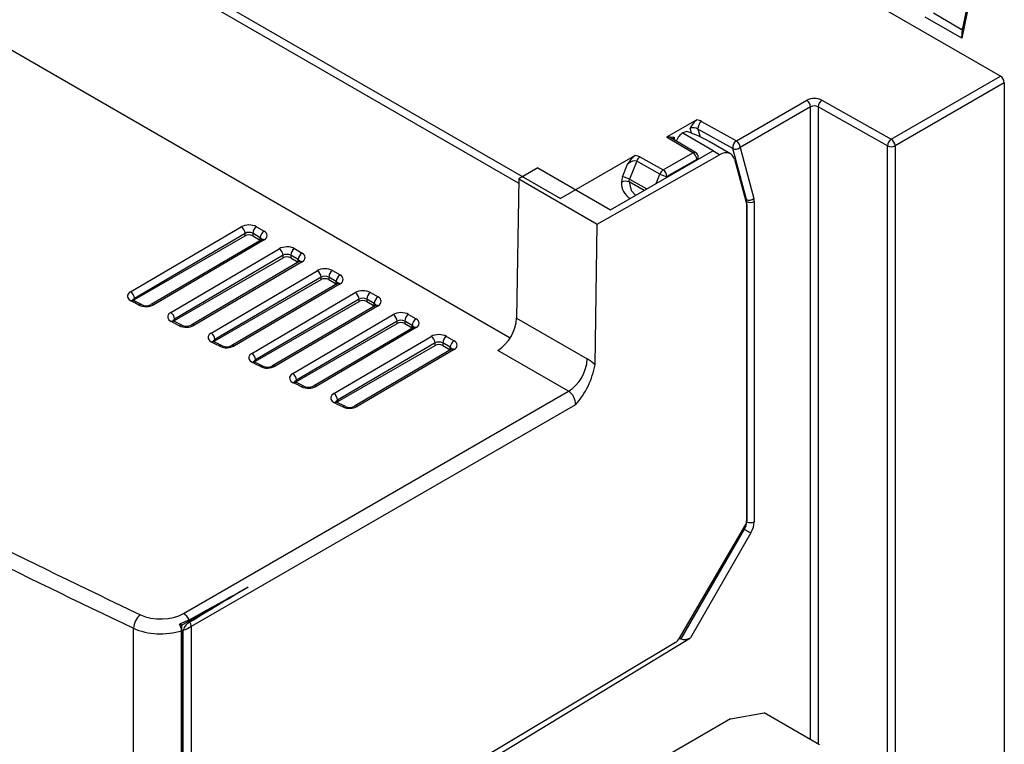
# Model space of a CAD drawing. Header units: millimetres. Extents: x 0 to 1189, y 0 to 841.
# Tile 16 of 21: x 977 to 1069, y 148 to 215. Entities that reach past the tile are written whole.
import ezdxf

# ---------------------------------------------------------------- set-up
doc = ezdxf.new("R2010")
doc.units = ezdxf.units.MM

msp = doc.modelspace()

# ---------------------------------------------------------------- linework, layer by layer
at = {"color": 7, "linetype": 'Continuous', "lineweight": 25}
for p, q in [((1068.523, 210.173), (940.537, 284.058)), ((920.809, 260.423), (1027.582, 198.784)), ((923.637, 243.134), (1022.906, 185.827)), ((1066.249, 220.104), (1064.92, 213.71)), ((1065.012, 214.606), (1066.249, 220.557)), ((1064.92, 213.71), (1061.52, 215.672)), ((1062.277, 216.056), (1064.874, 214.556)), ((1064.92, 213.71), (1064.994, 214.56)), ((1058.358, 204.305), (1068.523, 210.173)), ((1068.877, 209.561), (1058.712, 203.693)), ((1068.877, 209.561), (1068.877, 60.134)), ((1043.948, 204.15), (1050.497, 207.931)), ((1050.85, 207.318), (1044.301, 203.538)), ((1058.009, 203.69), (1051.553, 207.321)), ((1051.902, 207.936), (1058.358, 204.305)), ((1040.271, 206.11), (1037.462, 204.488)), ((1043.611, 203.436), (1040.376, 205.254)), ((1040.713, 205.968), (1043.948, 204.15)), ((1039.904, 203.04), (1037.462, 204.488)), ((1040.159, 203.062), (1037.858, 204.426)), ((1038.976, 204.889), (1041.804, 203.256)), ((1043.393, 202.959), (1041.426, 204.095)), ((1044.882, 198.693), (1043.611, 203.436)), ((1044.301, 203.538), (1045.572, 198.794)), ((1058.009, 54.263), (1058.009, 203.69)), ((1058.712, 203.693), (1058.712, 54.266)), ((1034.521, 202.79), (1027.582, 198.784)), ((1030.997, 196.405), (1042.385, 202.865)), ((1032.234, 197.732), (1041.755, 203.228)), ((1034.974, 202.655), (1037.137, 201.443)), ((1037.137, 201.443), (1039.904, 203.04)), ((1040.404, 202.448), (1040.404, 202.632)), ((1042.385, 202.865), (1041.755, 203.228)), ((1025.461, 201.642), (1023.693, 200.621)), ((1025.461, 201.642), (1032.234, 197.732)), ((1033.36, 200.804), (1033.814, 201.974)), ((1034.673, 202.271), (1034.015, 200.575)), ((1036.836, 201.06), (1034.673, 202.271)), ((1040.258, 202.428), (1037.491, 200.831)), ((1043.763, 202.436), (1044.906, 198.2)), ((1023.693, 200.621), (1023.499, 187.659)), ((1023.693, 200.621), (1030.997, 196.405)), ((1044.906, 168.702), (1044.906, 198.495)), ((1044.906, 198.2), (1044.906, 168.781)), ((1045.609, 198.498), (1045.609, 168.705)), ((987.583, 190.102), (997.883, 196.153)), ((999.298, 196.16), (1000.001, 195.754)), ((1030.799, 183.317), (1030.997, 196.405)), ((998.24, 195.544), (987.939, 189.494)), ((987.941, 189.374), (998.242, 195.319)), ((998.242, 195.319), (998.24, 195.544)), ((999.651, 195.142), (998.947, 195.548)), ((998.947, 195.548), (998.949, 195.319)), ((998.949, 195.319), (999.65, 194.915)), ((999.65, 194.915), (999.651, 195.142)), ((999.751, 194.955), (989.488, 188.927)), ((1000.001, 194.93), (989.738, 188.902)), ((991.319, 188.179), (1001.419, 194.112)), ((1001.776, 193.503), (991.675, 187.57)), ((1001.777, 193.278), (1001.776, 193.503)), ((1003.186, 193.101), (1002.483, 193.507)), ((1002.483, 193.507), (1002.484, 193.278)), ((1002.833, 194.119), (1003.537, 193.713)), ((991.677, 187.448), (1001.777, 193.278)), ((1003.286, 192.914), (993.229, 187.006)), ((1003.537, 192.889), (993.479, 186.981)), ((1002.484, 193.278), (1003.186, 192.874)), ((1003.186, 192.874), (1003.186, 193.101)), ((995.078, 186.269), (1004.954, 192.07)), ((1006.722, 191.06), (1006.018, 191.466)), ((1006.018, 191.466), (1006.02, 191.237)), ((1006.369, 192.078), (1007.072, 191.672)), ((1005.311, 191.462), (995.434, 185.661)), ((995.436, 185.536), (1005.313, 191.237)), ((1006.822, 190.873), (996.992, 185.099)), ((1007.072, 190.848), (997.243, 185.074)), ((1005.313, 191.237), (1005.311, 191.462)), ((1006.02, 191.237), (1006.721, 190.833)), ((1006.721, 190.833), (1006.722, 191.06)), ((998.86, 184.373), (1008.49, 190.029)), ((1009.904, 190.037), (1010.608, 189.63)), ((987.856, 189.294), (987.848, 189.298)), ((988.606, 188.918), (987.859, 189.298)), ((987.939, 189.494), (987.941, 189.374)), ((1008.847, 189.421), (999.217, 183.765)), ((999.219, 183.638), (1008.848, 189.196)), ((1010.358, 188.832), (1000.78, 183.206)), ((1010.608, 188.807), (1001.03, 183.181)), ((1008.848, 189.196), (1008.847, 189.421)), ((1010.257, 189.018), (1009.554, 189.425)), ((1009.554, 189.425), (1009.555, 189.196)), ((1009.555, 189.196), (1010.257, 188.791)), ((1010.257, 188.791), (1010.257, 189.018)), ((1002.666, 182.491), (1012.026, 187.988)), ((1013.44, 187.996), (1014.143, 187.589)), ((992.349, 186.996), (991.597, 187.373)), ((991.675, 187.57), (991.677, 187.448)), ((1012.382, 187.38), (1003.023, 181.883)), ((1003.025, 181.753), (1012.384, 187.155)), ((1012.384, 187.155), (1012.382, 187.38)), ((1013.793, 186.977), (1013.089, 187.384)), ((1013.089, 187.384), (1013.091, 187.155)), ((1013.091, 187.155), (1013.792, 186.75)), ((1013.792, 186.75), (1013.793, 186.977)), ((1023.499, 187.659), (1030.079, 183.86)), ((1013.893, 186.791), (1004.59, 181.326)), ((1014.143, 186.766), (1004.84, 181.302)), ((996.116, 185.087), (995.359, 185.462)), ((995.434, 185.661), (995.436, 185.536)), ((1006.495, 180.623), (1015.561, 185.947)), ((1015.918, 185.339), (1006.852, 180.014)), ((1006.854, 179.882), (1015.919, 185.114)), ((1015.919, 185.114), (1015.918, 185.339)), ((1017.328, 184.936), (1016.625, 185.343)), ((1016.625, 185.343), (1016.627, 185.114)), ((1016.627, 185.114), (1017.328, 184.709)), ((1016.975, 185.955), (1017.679, 185.548)), ((1017.429, 184.75), (1008.424, 179.461)), ((1017.679, 184.725), (1008.674, 179.436)), ((1017.328, 184.709), (1017.328, 184.936)), ((1028.327, 180.843), (1021.746, 184.641)), ((999.905, 183.193), (999.144, 183.565)), ((999.217, 183.765), (999.219, 183.638)), ((1002.938, 181.685), (1003.025, 181.753)), ((1003.718, 181.312), (1002.952, 181.681)), ((1003.023, 181.883), (1003.025, 181.753)), ((992.513, 160.168), (1028.327, 180.843)), ((1028.99, 179.593), (993.22, 158.943)), ((1006.771, 179.816), (1006.854, 179.882)), ((1007.555, 179.445), (1006.784, 179.812)), ((1006.852, 180.014), (1006.854, 179.882)), ((1044.802, 168.434), (1038.536, 157.706)), ((1038.804, 157.795), (1044.699, 168.006)), ((1045.298, 167.66), (1039.665, 157.903)), ((992.368, 159.07), (998.512, 162.617)), ((993.052, 159.561), (992.13, 159.182)), ((987.872, 40.647), (987.872, 158.787)), ((992.332, 40.482), (992.332, 158.557)), ((992.368, 40.465), (992.368, 159.07)), ((992.486, 40.533), (992.486, 158.609)), ((993.22, 158.943), (993.22, 40.761)), ((1018.464, 145.023), (1039.665, 157.903)), ((1038.642, 157.887), (1038.804, 157.795)), ((1038.293, 157.448), (1018.146, 145.415)), ((1043.407, 150.355), (1034.778, 145.373)), ((1043.407, 150.355), (1046.548, 150.91)), ((1051.681, 147.947), (1046.548, 150.91))]:
    msp.add_line(p, q, dxfattribs=at)
at = {"color": 1, "linetype": 'Continuous', "lineweight": 25}
for p, q in [((1023.687, 200.217), (923.991, 257.77)), ((1064.874, 214.556), (1065.02, 214.642)), ((1050.85, 148.426), (1050.85, 207.318)), ((1051.553, 207.321), (1051.553, 148.021)), ((1039.762, 204.868), (1039.637, 205.335)), ((1040.376, 205.254), (1040.57, 204.532)), ((1038.164, 204.485), (1038.164, 204.244)), ((1040.258, 202.364), (1040.258, 202.428)), ((1036.5, 200.194), (1036.836, 201.06)), ((1037.491, 200.831), (1037.459, 200.748)), ((1035.36, 199.536), (1033.968, 200.325)), ((1034.015, 200.575), (1035.603, 199.676)), ((1044.754, 198.764), (1044.882, 198.693)), ((1044.906, 198.495), (1044.812, 198.548)), ((1044.9, 168.706), (1044.906, 168.702)), ((1044.699, 168.006), (1044.588, 168.068))]:
    msp.add_line(p, q, dxfattribs=at)
at = {"color": 7, "linetype": 'Continuous', "lineweight": 25, "flags": 128}
for points in [[(1037.64, 204.535), (1038.162, 204.486), (1038.164, 204.485)], [(1033.36, 200.804), (1033.285, 200.546), (1033.266, 200.304)], [(1033.968, 200.325), (1033.977, 200.446), (1034.015, 200.575)], [(999.812, 195.002), (999.792, 194.983), (999.751, 194.955)], [(1003.347, 192.961), (1003.328, 192.942), (1003.286, 192.914)], [(1006.883, 190.92), (1006.863, 190.901), (1006.822, 190.873)], [(987.583, 190.102), (987.418, 189.974), (987.305, 189.79), (987.303, 189.594), (987.413, 189.41), (987.621, 189.258)], [(988.364, 188.873), (987.972, 189.076), (987.621, 189.258)], [(987.851, 189.299), (987.859, 189.311), (987.941, 189.374)], [(1010.419, 188.879), (1010.399, 188.86), (1010.358, 188.832)], [(1010.358, 188.832), (1010.359, 188.833), (1010.364, 188.835)], [(991.319, 188.179), (991.15, 188.048), (991.04, 187.862), (991.04, 187.667), (991.152, 187.483), (991.362, 187.332)], [(992.109, 186.95), (991.713, 187.152), (991.362, 187.332)], [(991.588, 187.375), (991.593, 187.384), (991.677, 187.448)], [(995.078, 186.269), (994.906, 186.135), (994.798, 185.949), (994.8, 185.753), (994.914, 185.57), (995.126, 185.419)], [(1013.954, 186.838), (1013.934, 186.819), (1013.893, 186.791)], [(1013.893, 186.791), (1013.895, 186.792), (1013.899, 186.794)], [(995.878, 185.041), (995.476, 185.243), (995.126, 185.419)], [(995.347, 185.465), (995.351, 185.47), (995.436, 185.536)], [(998.86, 184.373), (998.685, 184.235), (998.579, 184.049), (998.584, 183.854), (998.7, 183.671), (998.914, 183.521)], [(1017.49, 184.797), (1017.47, 184.778), (1017.429, 184.75)], [(999.67, 183.145), (999.264, 183.347), (998.914, 183.521)], [(999.131, 183.569), (999.131, 183.57), (999.219, 183.638)], [(1002.666, 182.491), (1002.488, 182.35), (1002.384, 182.163), (1002.391, 181.968), (1002.509, 181.785), (1002.725, 181.636)], [(1003.486, 181.263), (1003.074, 181.465), (1002.725, 181.636)], [(1006.495, 180.623), (1006.315, 180.478), (1006.212, 180.291), (1006.222, 180.096), (1006.342, 179.914), (1006.559, 179.765)], [(1007.325, 179.395), (1006.908, 179.596), (1006.559, 179.765)], [(1044.699, 168.006), (1044.773, 167.963), (1044.853, 167.917), (1044.936, 167.868), (1045.02, 167.82), (1045.101, 167.773), (1045.176, 167.73), (1045.243, 167.692), (1045.298, 167.66)], [(992.368, 159.07), (992.338, 159.084), (992.308, 159.098), (992.279, 159.112), (992.249, 159.126), (992.219, 159.14), (992.19, 159.154), (992.16, 159.168), (992.13, 159.182)]]:
    msp.add_lwpolyline(points, dxfattribs=at)
at = {"color": 1, "linetype": 'Continuous', "lineweight": 25, "flags": 128}
for points in [[(1033.968, 200.325), (1034.159, 199.53), (1034.594, 199.068)], [(987.8, 189.331), (987.8, 189.338), (987.857, 189.43), (987.939, 189.494)], [(991.536, 187.407), (991.536, 187.413), (991.591, 187.505), (991.675, 187.57)], [(995.294, 185.498), (995.294, 185.502), (995.348, 185.594), (995.434, 185.661)], [(999.076, 183.602), (999.076, 183.604), (999.129, 183.696), (999.217, 183.765)], [(1002.882, 181.72), (1002.934, 181.812), (1003.023, 181.883)], [(1006.712, 179.852), (1006.762, 179.942), (1006.852, 180.014)]]:
    msp.add_lwpolyline(points, dxfattribs=at)
at = {"color": 7, "linetype": 'Continuous', "lineweight": 25}
for centre, radius, start, end in [((1068.109, 209.526), 0.768, 2.60548, 57.39452), ((1051.204, 206.563), 1.54, 63.07812, 117.35485), ((1050.083, 207.284), 0.768, 2.60548, 57.39452), ((1051.204, 206.635), 0.77, 63.07812, 117.35485), ((1052.329, 207.287), 0.777, 123.37945, 177.48938), ((1041.888, 204.139), 2.549, 129.36845, 152.00911), ((1041.104, 205.347), 0.734, 122.19317, 187.27642), ((1058.786, 203.656), 0.777, 123.37945, 177.48938), ((1057.944, 203.658), 0.768, 2.60548, 57.39452), ((1044.339, 203.529), 0.734, 122.19317, 187.27642), ((1043.879, 204.015), 0.637, 245.14333, 311.56073), ((1043.534, 203.503), 0.768, 2.60548, 57.39452), ((1058.358, 204.377), 0.77, 243.07812, 297.35485), ((1036.616, 200.261), 3.284, 129.64178, 148.56989), ((1035.402, 202.008), 0.775, 123.47204, 160.18427), ((1039.49, 202.393), 0.768, 2.60548, 57.39452), ((1039.904, 202.632), 0.5, 0, 59.34892), ((1033.069, 198.918), 1.908, 60.27064, 81.22318), ((1037.564, 200.797), 0.775, 123.47204, 160.18427), ((1037.782, 202.717), 1.908, 240.27064, 261.22318), ((1036.723, 200.796), 0.768, 2.60548, 57.39452), ((1033.636, 199.662), 0.741, 63.43714, 119.98722), ((1045.15, 199.271), 0.637, 245.14333, 311.56073), ((1045.255, 199.182), 0.77, 243.07812, 297.35485), ((997.466, 195.499), 0.775, 3.30734, 57.44295), ((999.715, 195.514), 0.769, 122.90808, 177.49609), ((1000.419, 195.108), 0.769, 122.90808, 177.49609), ((1001.002, 193.458), 0.775, 3.30734, 57.44295), ((1003.251, 193.473), 0.769, 122.90808, 177.49609), ((1003.954, 193.067), 0.769, 122.90808, 177.49609), ((1004.537, 191.417), 0.775, 3.30734, 57.44295), ((1006.786, 191.432), 0.769, 122.90808, 177.49609), ((1007.49, 191.026), 0.769, 122.90808, 177.49609), ((987.166, 189.449), 0.775, 3.30734, 57.44295), ((1008.073, 189.376), 0.775, 3.30734, 57.44295), ((1010.322, 189.391), 0.769, 122.90808, 177.49609), ((1011.025, 188.985), 0.769, 122.90808, 177.49609), ((988.073, 189.698), 0.459, 230.2684, 251.7139), ((989.023, 190.24), 1.518, 244.26367, 298.13393), ((989.028, 189.783), 0.971, 243.92912, 298.0327), ((990.901, 187.526), 0.775, 3.30734, 57.44295), ((1011.609, 187.335), 0.775, 3.30734, 57.44295), ((1013.858, 187.35), 0.769, 122.90808, 177.49609), ((991.697, 187.619), 0.268, 227.28099, 247.96911), ((992.763, 188.321), 1.519, 244.49773, 298.11959), ((992.768, 187.862), 0.971, 244.08256, 298.04879), ((1014.561, 186.944), 0.769, 122.90808, 177.49609), ((1019.648, 187.878), 3.857, 302.96571, 356.7456), ((994.661, 185.616), 0.775, 3.30734, 57.44295), ((995.448, 185.694), 0.251, 226.31696, 249.12237), ((996.527, 186.415), 1.52, 244.73172, 298.10545), ((996.532, 185.955), 0.97, 244.21932, 298.06265), ((1015.144, 185.294), 0.775, 3.30734, 57.44295), ((1017.393, 185.309), 0.769, 122.90808, 177.49609), ((1018.096, 184.903), 0.769, 122.90808, 177.49609), ((998.443, 183.72), 0.775, 3.30734, 57.44295), ((999.227, 183.791), 0.243, 225.7104, 249.86848), ((1026.228, 184.079), 3.857, 302.96571, 356.7456), ((1023.182, 184.716), 7.745, 318.58868, 349.59702), ((1000.314, 184.523), 1.521, 244.96567, 298.09151), ((1000.319, 184.061), 0.97, 244.39678, 298.06628), ((1002.249, 181.838), 0.775, 3.30734, 57.44295), ((1003.033, 181.907), 0.242, 225.32334, 250.49351), ((1004.124, 182.645), 1.522, 245.19959, 298.07777), ((1004.129, 182.182), 0.97, 244.55573, 298.08112), ((1006.078, 179.969), 0.775, 3.30734, 57.44295), ((1006.863, 180.038), 0.242, 225.0404, 250.96861), ((1007.958, 180.78), 1.523, 245.43352, 298.06423), ((1007.963, 180.316), 0.97, 244.71468, 298.10901), ((1045.255, 169.389), 0.77, 243.07812, 297.35485), ((989.556, 158.731), 1.685, 128.73603, 178.08876), ((991.702, 158.903), 1.502, 25.96166, 57.33142), ((991.073, 158.496), 1.26, 2.77505, 32.98037), ((993.587, 158.327), 1.137, 113.41274, 165.6539), ((991.926, 158.911), 1.294, 1.43582, 20.82827)]:
    msp.add_arc(centre, radius, start, end, dxfattribs=at)
at = {"color": 1, "linetype": 'Continuous', "lineweight": 25}
for centre, radius, start, end in [((1038.282, 204.24), 0.272, 115.63827, 161.20288), ((1040.049, 202.844), 0.245, 63.37048, 126.43867), ((1040.158, 202.654), 0.247, 293.74302, 354.93684), ((1034.813, 200.163), 1.554, 174.80804, 241.68429), ((999.856, 194.741), 0.239, 52.58719, 116.15375), ((1003.392, 192.7), 0.239, 52.58719, 116.15375), ((1006.927, 190.658), 0.239, 52.58719, 116.15375), ((987.771, 189.073), 0.237, 71.11096, 129.15211), ((988.512, 188.694), 0.232, 67.85396, 129.56462), ((989.594, 188.714), 0.237, 52.48394, 117.16221), ((1010.46, 188.601), 0.254, 54.46562, 112.33707), ((991.51, 187.154), 0.231, 68.59948, 129.86291), ((992.257, 186.774), 0.23, 68.22307, 129.99248), ((993.334, 186.793), 0.237, 52.48394, 117.16221), ((1013.996, 186.56), 0.254, 54.46562, 112.33707), ((995.274, 185.245), 0.229, 68.95704, 130.29473), ((996.025, 184.868), 0.227, 68.38597, 130.44512), ((997.098, 184.886), 0.237, 52.48394, 117.16221), ((1017.534, 184.535), 0.239, 52.58719, 116.15375), ((999.061, 183.35), 0.226, 68.99606, 130.76313), ((1000.884, 182.985), 0.244, 53.48281, 116.12267), ((999.817, 182.974), 0.225, 68.98341, 130.85901), ((1002.872, 181.468), 0.224, 69.67244, 131.17175), ((1003.633, 181.095), 0.223, 69.37509, 131.29782), ((1004.695, 181.105), 0.244, 53.48281, 116.12267), ((1006.706, 179.6), 0.221, 69.87978, 131.63284), ((1007.472, 179.23), 0.221, 69.77474, 131.74041), ((1008.53, 179.248), 0.237, 52.48394, 117.16221)]:
    msp.add_arc(centre, radius, start, end, dxfattribs=at)
at = {"color": 7, "linetype": 'Continuous', "lineweight": 25}
for centre, major_axis, ratio, start_param, end_param in [((1065.015, 214.803), (0.141, 0.246), 0.57481, 3.139877, 3.819721), ((1065.015, 214.803), (0.02, 0.243), 0.090234, 3.095589, 3.775433), ((1039.991, 205.131), (0.526, -0.06), 0.435323, 0.798012, 2.355718), ((1039.991, 205.54), (1.018, 0.031), 0.576595, 0.763874, 1.274383), ((1037.462, 204.08), (0.25, 0.433), 0.577382, 0.257996, 0.785403), ((1038.948, 204.06), (0.503, 0.864), 0.574835, 0.7528, 1.809935), ((1038.921, 203.232), (1.006, 1.728), 0.574835, 0.500555, 0.7528), ((1037.926, 203.806), (4.932, -1.359), 0.30888, 0.870366, 1.368777), ((1034.167, 202.178), (1.078, 0.131), 0.565682, 0.657992, 1.168501), ((1041.749, 201.599), (1.006, 1.728), 0.574835, 0.7528, 0.787461), ((1042.385, 201.232), (1.013, 1.724), 0.582398, 5.763945, 7.072942), ((1034.167, 201.77), (0.574, 0.444), 0.532895, 0.228314, 1.786021), ((1044.548, 197.885), (0.75, 1.299), 0.577369, 5.497801, 5.759578), ((1044.194, 198.09), (0.506, 0.863), 0.580619, 5.501631, 5.763408), ((998.591, 195.744), (1, 0.008), 0.58232, 0.781011, 2.35178), ((998.594, 195.338), (0.5, 0.004), 0.588372, 0.780986, 2.351755), ((998.595, 195.115), (0.5, 0), 0.577277, 0.785397, 2.356166), ((999.294, 195.338), (1, 0.008), 0.582288, 5.4934, 7.064169), ((1002.126, 193.703), (1, 0.008), 0.58232, 0.781011, 2.35178), ((1002.129, 193.297), (0.5, 0.004), 0.588372, 0.780986, 2.351755), ((1002.131, 193.074), (0.5, 0), 0.577277, 0.785397, 2.356166), ((1002.829, 193.297), (1, 0.008), 0.582288, 5.4934, 7.064169), ((1005.662, 191.662), (1, 0.008), 0.58232, 0.781011, 2.35178), ((1005.665, 191.256), (0.5, 0.004), 0.588372, 0.780986, 2.351755), ((1006.365, 191.256), (1, 0.008), 0.582288, 5.4934, 7.064169), ((1005.666, 191.033), (0.5, 0), 0.577277, 0.785397, 2.356166), ((1009.197, 189.621), (1, 0.008), 0.58232, 0.781011, 2.35178), ((1009.901, 189.215), (1, 0.008), 0.582288, 5.4934, 7.064169), ((1009.2, 189.215), (0.5, 0.004), 0.588372, 0.780986, 2.351755), ((1009.202, 188.992), (0.5, 0), 0.577277, 0.785397, 2.356166), ((1012.733, 187.58), (1, 0.008), 0.58232, 0.781011, 2.35178), ((1012.736, 187.174), (0.5, 0.004), 0.588372, 0.780986, 2.351755), ((1012.737, 186.951), (0.5, 0), 0.577277, 0.785397, 2.356166), ((1013.436, 187.174), (1, 0.008), 0.582288, 5.4934, 7.064169), ((1016.268, 185.539), (1, 0.008), 0.58232, 0.781011, 2.35178), ((1016.271, 185.133), (0.5, 0.004), 0.588372, 0.780986, 2.351755), ((1016.273, 184.91), (0.5, 0), 0.577277, 0.785397, 2.356166), ((1016.972, 185.133), (1, 0.008), 0.582288, 5.4934, 7.064169), ((1030.035, 180.977), (-1.703, 3.058), 0.5875, 5.210768, 5.506953), ((1028.268, 179.992), (-0.448, 0.895), 0.637059, 3.965306, 5.536027), ((1496.67, 521.654), (798.992, 6.091), 0.582304, 3.967767, 4.018639), ((1496.677, 520.841), (799.992, 6.091), 0.582298, 3.967773, 4.018644), ((1044.194, 168.297), (0.503, 0.864), 0.582802, 4.71444, 5.499767), ((1044.549, 168.579), (0.253, 0.431), 0.582398, 4.716748, 5.502146), ((1044.548, 168.093), (0.75, 1.299), 0.577423, 4.712414, 5.497741), ((1044.985, 189.643), (81.739, 46.367), 0.007491, 4.019683, 4.103397), ((1064.773, 201.067), (81.029, 47.597), 0.007492, 2.523874, 2.650951), ((990.41, 161.403), (3, 0.023), 0.582304, 4.018639, 5.484621), ((990.416, 160.59), (4, 0.023), 0.581054, 4.019763, 5.208491), ((990.416, 160.59), (4, 0.023), 0.581054, 5.252963, 5.485745), ((1038.283, 157.851), (0.253, 0.431), 0.582398, 3.95753, 4.716748), ((1039.313, 158.11), (0.614, 0.195), 0.520165, 3.591949, 5.149656)]:
    msp.add_ellipse(centre, major_axis=major_axis, ratio=ratio, start_param=start_param, end_param=end_param, dxfattribs=at)
at = {"color": 1, "linetype": 'Continuous', "lineweight": 25}
for centre, major_axis, ratio, start_param, end_param in [((1037.113, 204.286), (1.043, -0.241), 0.372974, 0.864822, 1.129364), ((999.297, 194.932), (0.5, 0.008), 0.582198, 6.262744, 7.058868), ((1002.833, 192.891), (0.5, 0.008), 0.582198, 6.262744, 7.058868), ((1006.368, 190.85), (0.5, 0.008), 0.582198, 6.262744, 7.058868), ((1009.904, 188.809), (0.5, 0.008), 0.582198, 6.262744, 7.058868), ((1013.439, 186.768), (0.5, 0.008), 0.582198, 6.262748, 7.058868), ((1016.975, 184.727), (0.5, 0.008), 0.582198, 6.262744, 7.058868)]:
    msp.add_ellipse(centre, major_axis=major_axis, ratio=ratio, start_param=start_param, end_param=end_param, dxfattribs=at)

doc.saveas('drawing.dxf')
